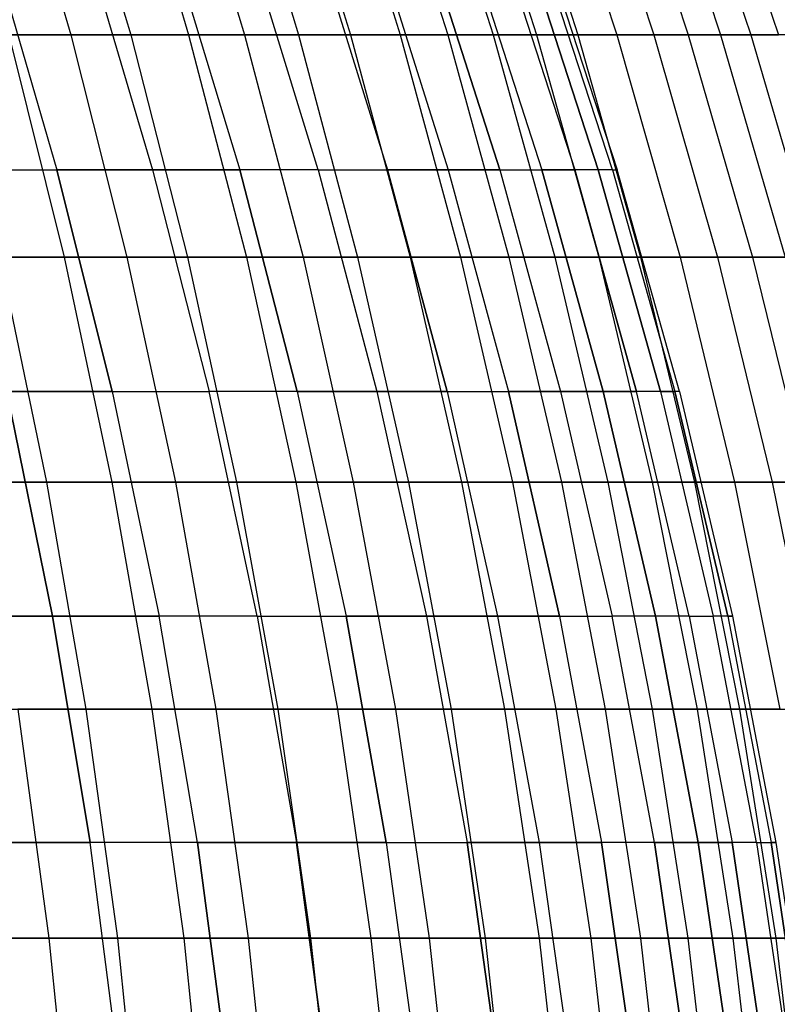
# Model space of a CAD drawing. Extents: x -125 to 125, y -143 to 0.
# Tile 217 of 241: x 47 to 55, y -75 to -64. Entities that reach past the tile are written whole.
import ezdxf

# ---------------------------------------------------------------- set-up
doc = ezdxf.new("R2010")
doc.units = 0
doc.header["$LTSCALE"] = 25.4
doc.layers.get('0').update_dxf_attribs({"linetype": 'CONTINUOUS'})

# ---------------------------------------------------------------- blocks, each defined once
blk = doc.blocks.new('NL2500026672_STL')
at = {"color": 0}
for p, q in [((47.043, -61.953, 30.809), (47.734, -64.327, 31.262)), ((47.043, -61.953, 30.809), (47.734, -64.327, 31.262)), ((47.682, -61.953, -29.81), (48.383, -64.327, -30.249)), ((47.682, -61.953, -29.81), (48.383, -64.327, -30.249)), ((48.3, -61.953, 28.798), (49.01, -64.327, 29.222)), ((48.3, -61.953, 28.798), (49.01, -64.327, 29.222)), ((48.896, -61.953, -27.774), (49.615, -64.327, -28.182)), ((48.896, -61.953, -27.774), (49.615, -64.327, -28.182)), ((49.471, -61.953, 26.737), (50.198, -64.327, 27.13)), ((49.471, -61.953, 26.737), (50.198, -64.327, 27.13)), ((50.023, -61.953, -25.688), (50.759, -64.327, -26.066)), ((50.023, -61.953, -25.688), (50.759, -64.327, -26.066)), ((50.554, -61.953, 24.627), (51.297, -64.327, 24.99)), ((50.554, -61.953, 24.627), (51.297, -64.327, 24.99)), ((51.062, -61.953, -23.556), (51.813, -64.327, -23.903)), ((51.062, -61.953, -23.556), (51.813, -64.327, -23.903)), ((51.547, -61.953, 22.474), (52.305, -64.327, 22.805)), ((51.547, -61.953, 22.474), (52.305, -64.327, 22.805)), ((52.01, -61.953, -21.383), (52.774, -64.327, -21.697)), ((52.01, -61.953, -21.383), (52.774, -64.327, -21.697)), ((52.449, -61.953, 20.281), (53.22, -64.327, 20.58)), ((52.449, -61.953, 20.281), (53.22, -64.327, 20.58)), ((52.865, -61.953, -19.171), (53.642, -64.327, -19.453)), ((52.865, -61.953, -19.171), (53.642, -64.327, -19.453)), ((53.257, -61.953, 18.052), (54.04, -64.327, 18.318)), ((53.257, -61.953, 18.052), (54.04, -64.327, 18.318)), ((53.626, -61.953, -16.925), (54.414, -64.327, -17.174)), ((53.626, -61.953, -16.925), (54.414, -64.327, -17.174)), ((53.971, -61.953, 15.791), (54.764, -64.327, 16.023)), ((53.971, -61.953, 15.791), (54.764, -64.327, 16.023)), ((54.292, -61.953, -14.65), (55.09, -64.327, -14.865)), ((54.292, -61.953, -14.65), (55.09, -64.327, -14.865)), ((54.589, -61.953, 13.502), (55.391, -64.327, 13.7)), ((54.589, -61.953, 13.502), (55.391, -64.327, 13.7)), ((46.896, -63.417, -24.412), (47.584, -65.788, -24.771)), ((46.896, -63.417, -24.412), (47.584, -65.788, -24.771)), ((46.896, -63.417, 24.412), (47.584, -65.788, 24.771)), ((46.896, -63.417, 24.412), (47.584, -65.788, 24.771)), ((47.916, -63.417, -22.344), (48.619, -65.788, -22.671)), ((47.916, -63.417, -22.344), (48.619, -65.788, -22.671)), ((47.916, -63.417, 22.344), (48.619, -65.788, 22.671)), ((47.916, -63.417, 22.344), (48.619, -65.788, 22.671)), ((48.845, -63.417, -20.232), (49.562, -65.788, -20.529)), ((48.845, -63.417, -20.232), (49.562, -65.788, -20.529)), ((48.845, -63.417, 20.232), (49.562, -65.788, 20.529)), ((48.845, -63.417, 20.232), (49.562, -65.788, 20.529)), ((50.41, -65.788, -18.348), (49.681, -63.417, -18.082)), ((50.41, -65.788, -18.348), (49.681, -63.417, -18.082)), ((50.41, -65.788, 18.348), (49.681, -63.417, 18.082)), ((50.41, -65.788, 18.348), (49.681, -63.417, 18.082)), ((50.423, -63.417, -15.898), (51.162, -65.788, -16.131)), ((50.423, -63.417, -15.898), (51.162, -65.788, -16.131)), ((50.423, -63.417, 15.898), (51.162, -65.788, 16.131)), ((50.423, -63.417, 15.898), (51.162, -65.788, 16.131)), ((51.068, -63.417, -13.684), (51.817, -65.788, -13.884)), ((51.068, -63.417, -13.684), (51.817, -65.788, -13.884)), ((51.068, -63.417, 13.684), (51.817, -65.788, 13.884)), ((51.068, -63.417, 13.684), (51.817, -65.788, 13.884)), ((51.616, -63.417, -11.443), (52.374, -65.788, -11.611)), ((51.616, -63.417, -11.443), (52.374, -65.788, -11.611)), ((52.374, -65.788, 11.611), (51.616, -63.417, 11.443)), ((52.374, -65.788, 11.611), (51.616, -63.417, 11.443)), ((52.066, -63.417, -9.181), (52.83, -65.788, -9.315)), ((52.066, -63.417, 9.181), (52.83, -65.788, 9.315)), ((52.066, -63.417, -9.181), (52.83, -65.788, -9.315)), ((52.066, -63.417, 9.181), (52.83, -65.788, 9.315)), ((52.417, -63.417, -6.901), (53.186, -65.788, -7.002)), ((52.417, -63.417, 6.901), (53.186, -65.788, 7.002)), ((52.417, -63.417, -6.901), (53.186, -65.788, -7.002)), ((52.417, -63.417, 6.901), (53.186, -65.788, 7.002)), ((53.441, -65.788, -4.675), (52.668, -63.417, -4.608)), ((53.441, -65.788, -4.675), (52.668, -63.417, -4.608)), ((52.668, -63.417, 4.608), (53.441, -65.788, 4.675)), ((52.668, -63.417, 4.608), (53.441, -65.788, 4.675)), ((53.594, -65.788, -2.34), (52.819, -63.417, -2.306)), ((53.594, -65.788, 2.34), (52.819, -63.417, 2.306)), ((53.594, -65.788, -2.34), (52.819, -63.417, -2.306)), ((53.594, -65.788, 2.34), (52.819, -63.417, 2.306)), ((52.87, -63.417), (53.645, -65.788)), ((52.87, -63.417), (53.645, -65.788)), ((46.374, -64.327, 33.247), (47.734, -64.327, 31.262)), ((46.374, -64.327, 33.247), (47.734, -64.327, 31.262)), ((48.383, -64.327, -30.249), (47.065, -64.327, -32.262)), ((47.065, -64.327, -32.262), (47.664, -66.732, -32.672)), ((48.383, -64.327, -30.249), (47.065, -64.327, -32.262)), ((47.065, -64.327, -32.262), (47.664, -66.732, -32.672)), ((47.734, -64.327, 31.262), (49.01, -64.327, 29.222)), ((47.734, -64.327, 31.262), (49.01, -64.327, 29.222)), ((47.734, -64.327, 31.262), (48.342, -66.732, 31.66)), ((47.734, -64.327, 31.262), (48.342, -66.732, 31.66)), ((49.615, -64.327, -28.182), (48.383, -64.327, -30.249)), ((48.383, -64.327, -30.249), (48.999, -66.732, -30.634)), ((49.615, -64.327, -28.182), (48.383, -64.327, -30.249)), ((48.383, -64.327, -30.249), (48.999, -66.732, -30.634)), ((49.01, -64.327, 29.222), (50.198, -64.327, 27.13)), ((49.01, -64.327, 29.222), (50.198, -64.327, 27.13)), ((49.01, -64.327, 29.222), (49.634, -66.732, 29.594)), ((49.01, -64.327, 29.222), (49.634, -66.732, 29.594)), ((50.759, -64.327, -26.066), (49.615, -64.327, -28.182)), ((49.615, -64.327, -28.182), (50.247, -66.732, -28.541)), ((50.759, -64.327, -26.066), (49.615, -64.327, -28.182)), ((49.615, -64.327, -28.182), (50.247, -66.732, -28.541)), ((50.198, -64.327, 27.13), (51.297, -64.327, 24.99)), ((50.198, -64.327, 27.13), (51.297, -64.327, 24.99)), ((50.198, -64.327, 27.13), (50.838, -66.732, 27.475)), ((50.198, -64.327, 27.13), (50.838, -66.732, 27.475)), ((51.813, -64.327, -23.903), (50.759, -64.327, -26.066)), ((50.759, -64.327, -26.066), (51.406, -66.732, -26.398)), ((51.813, -64.327, -23.903), (50.759, -64.327, -26.066)), ((50.759, -64.327, -26.066), (51.406, -66.732, -26.398)), ((51.297, -64.327, 24.99), (52.305, -64.327, 22.805)), ((51.297, -64.327, 24.99), (52.305, -64.327, 22.805)), ((51.297, -64.327, 24.99), (51.951, -66.732, 25.308)), ((51.297, -64.327, 24.99), (51.951, -66.732, 25.308)), ((52.774, -64.327, -21.697), (51.813, -64.327, -23.903)), ((51.813, -64.327, -23.903), (52.473, -66.732, -24.207)), ((52.774, -64.327, -21.697), (51.813, -64.327, -23.903)), ((51.813, -64.327, -23.903), (52.473, -66.732, -24.207)), ((52.305, -64.327, 22.805), (53.22, -64.327, 20.58)), ((52.305, -64.327, 22.805), (53.22, -64.327, 20.58)), ((52.305, -64.327, 22.805), (52.971, -66.732, 23.095)), ((52.305, -64.327, 22.805), (52.971, -66.732, 23.095)), ((53.642, -64.327, -19.453), (52.774, -64.327, -21.697)), ((52.774, -64.327, -21.697), (53.447, -66.732, -21.973)), ((53.642, -64.327, -19.453), (52.774, -64.327, -21.697)), ((52.774, -64.327, -21.697), (53.447, -66.732, -21.973)), ((53.22, -64.327, 20.58), (54.04, -64.327, 18.318)), ((53.22, -64.327, 20.58), (54.04, -64.327, 18.318)), ((53.22, -64.327, 20.58), (53.898, -66.732, 20.842)), ((53.22, -64.327, 20.58), (53.898, -66.732, 20.842)), ((54.414, -64.327, -17.174), (53.642, -64.327, -19.453)), ((53.642, -64.327, -19.453), (54.325, -66.732, -19.701)), ((54.414, -64.327, -17.174), (53.642, -64.327, -19.453)), ((53.642, -64.327, -19.453), (54.325, -66.732, -19.701)), ((54.04, -64.327, 18.318), (54.764, -64.327, 16.023)), ((54.04, -64.327, 18.318), (54.764, -64.327, 16.023)), ((54.04, -64.327, 18.318), (54.729, -66.732, 18.551)), ((54.04, -64.327, 18.318), (54.729, -66.732, 18.551)), ((55.09, -64.327, -14.865), (54.414, -64.327, -17.174)), ((54.414, -64.327, -17.174), (55.108, -66.732, -17.393)), ((55.09, -64.327, -14.865), (54.414, -64.327, -17.174)), ((54.414, -64.327, -17.174), (55.108, -66.732, -17.393)), ((54.764, -64.327, 16.023), (55.391, -64.327, 13.7)), ((54.764, -64.327, 16.023), (55.391, -64.327, 13.7)), ((54.764, -64.327, 16.023), (55.462, -66.732, 16.227)), ((54.764, -64.327, 16.023), (55.462, -66.732, 16.227)), ((55.668, -64.327, -12.53), (55.09, -64.327, -14.865)), ((55.09, -64.327, -14.865), (55.792, -66.732, -15.054)), ((55.668, -64.327, -12.53), (55.09, -64.327, -14.865)), ((55.09, -64.327, -14.865), (55.792, -66.732, -15.054)), ((46.458, -65.788, -26.823), (47.584, -65.788, -24.771)), ((46.458, -65.788, -26.823), (47.584, -65.788, -24.771)), ((46.458, -65.788, 26.823), (47.584, -65.788, 24.771)), ((46.458, -65.788, 26.823), (47.584, -65.788, 24.771)), ((47.584, -65.788, -24.771), (48.619, -65.788, -22.671)), ((47.584, -65.788, -24.771), (48.182, -68.189, -25.082)), ((47.584, -65.788, -24.771), (48.619, -65.788, -22.671)), ((47.584, -65.788, -24.771), (48.182, -68.189, -25.082)), ((48.182, -68.189, 25.082), (47.584, -65.788, 24.771)), ((48.619, -65.788, 22.671), (47.584, -65.788, 24.771)), ((48.182, -68.189, 25.082), (47.584, -65.788, 24.771)), ((48.619, -65.788, 22.671), (47.584, -65.788, 24.771)), ((48.619, -65.788, -22.671), (49.562, -65.788, -20.529)), ((48.619, -65.788, -22.671), (49.231, -68.189, -22.957)), ((48.619, -65.788, -22.671), (49.562, -65.788, -20.529)), ((48.619, -65.788, -22.671), (49.231, -68.189, -22.957)), ((49.562, -65.788, 20.529), (48.619, -65.788, 22.671)), ((48.619, -65.788, 22.671), (49.231, -68.189, 22.957)), ((48.619, -65.788, 22.671), (49.231, -68.189, 22.957)), ((49.562, -65.788, 20.529), (48.619, -65.788, 22.671)), ((50.41, -65.788, -18.348), (49.562, -65.788, -20.529)), ((50.185, -68.189, -20.787), (49.562, -65.788, -20.529)), ((50.41, -65.788, -18.348), (49.562, -65.788, -20.529)), ((50.185, -68.189, -20.787), (49.562, -65.788, -20.529)), ((50.41, -65.788, 18.348), (49.562, -65.788, 20.529)), ((49.562, -65.788, 20.529), (50.185, -68.189, 20.787)), ((50.41, -65.788, 18.348), (49.562, -65.788, 20.529)), ((49.562, -65.788, 20.529), (50.185, -68.189, 20.787)), ((50.41, -65.788, -18.348), (51.162, -65.788, -16.131)), ((50.41, -65.788, -18.348), (51.044, -68.189, -18.579)), ((50.41, -65.788, -18.348), (51.162, -65.788, -16.131)), ((50.41, -65.788, -18.348), (51.044, -68.189, -18.579)), ((50.41, -65.788, 18.348), (51.162, -65.788, 16.131)), ((50.41, -65.788, 18.348), (51.044, -68.189, 18.579)), ((50.41, -65.788, 18.348), (51.162, -65.788, 16.131)), ((50.41, -65.788, 18.348), (51.044, -68.189, 18.579)), ((51.162, -65.788, -16.131), (51.817, -65.788, -13.884)), ((51.162, -65.788, -16.131), (51.806, -68.189, -16.334)), ((51.162, -65.788, -16.131), (51.806, -68.189, -16.334)), ((51.162, -65.788, -16.131), (51.817, -65.788, -13.884)), ((51.817, -65.788, 13.884), (51.162, -65.788, 16.131)), ((51.806, -68.189, 16.334), (51.162, -65.788, 16.131)), ((51.817, -65.788, 13.884), (51.162, -65.788, 16.131)), ((51.806, -68.189, 16.334), (51.162, -65.788, 16.131)), ((51.817, -65.788, -13.884), (52.374, -65.788, -11.611)), ((51.817, -65.788, -13.884), (52.469, -68.189, -14.059)), ((51.817, -65.788, -13.884), (52.469, -68.189, -14.059)), ((51.817, -65.788, -13.884), (52.374, -65.788, -11.611)), ((52.374, -65.788, 11.611), (51.817, -65.788, 13.884)), ((51.817, -65.788, 13.884), (52.469, -68.189, 14.059)), ((52.374, -65.788, 11.611), (51.817, -65.788, 13.884)), ((51.817, -65.788, 13.884), (52.469, -68.189, 14.059)), ((52.374, -65.788, -11.611), (52.83, -65.788, -9.315)), ((52.374, -65.788, -11.611), (53.032, -68.189, -11.757)), ((52.374, -65.788, 11.611), (53.032, -68.189, 11.757)), ((52.374, -65.788, 11.611), (52.83, -65.788, 9.315)), ((52.374, -65.788, 11.611), (52.83, -65.788, 9.315)), ((52.374, -65.788, 11.611), (53.032, -68.189, 11.757)), ((52.374, -65.788, -11.611), (53.032, -68.189, -11.757)), ((52.374, -65.788, -11.611), (52.83, -65.788, -9.315)), ((52.83, -65.788, -9.315), (53.186, -65.788, -7.002)), ((52.83, -65.788, -9.315), (53.495, -68.189, -9.433)), ((53.495, -68.189, 9.433), (52.83, -65.788, 9.315)), ((53.186, -65.788, 7.002), (52.83, -65.788, 9.315)), ((53.495, -68.189, 9.433), (52.83, -65.788, 9.315)), ((52.83, -65.788, -9.315), (53.186, -65.788, -7.002)), ((52.83, -65.788, -9.315), (53.495, -68.189, -9.433)), ((53.186, -65.788, 7.002), (52.83, -65.788, 9.315)), ((53.855, -68.189, -7.09), (53.186, -65.788, -7.002)), ((53.855, -68.189, -7.09), (53.186, -65.788, -7.002)), ((53.441, -65.788, -4.675), (53.186, -65.788, -7.002)), ((53.441, -65.788, -4.675), (53.186, -65.788, -7.002)), ((53.441, -65.788, 4.675), (53.186, -65.788, 7.002)), ((53.186, -65.788, 7.002), (53.855, -68.189, 7.09)), ((53.186, -65.788, 7.002), (53.855, -68.189, 7.09)), ((53.441, -65.788, 4.675), (53.186, -65.788, 7.002)), ((54.113, -68.189, -4.734), (53.441, -65.788, -4.675)), ((53.594, -65.788, -2.34), (53.441, -65.788, -4.675)), ((53.594, -65.788, -2.34), (53.441, -65.788, -4.675)), ((54.113, -68.189, -4.734), (53.441, -65.788, -4.675)), ((53.594, -65.788, 2.34), (53.441, -65.788, 4.675)), ((53.441, -65.788, 4.675), (54.113, -68.189, 4.734)), ((53.594, -65.788, 2.34), (53.441, -65.788, 4.675)), ((53.441, -65.788, 4.675), (54.113, -68.189, 4.734)), ((53.594, -65.788, 2.34), (53.645, -65.788)), ((53.594, -65.788, -2.34), (53.645, -65.788)), ((53.594, -65.788, -2.34), (54.268, -68.189, -2.369)), ((53.594, -65.788, -2.34), (53.645, -65.788)), ((53.594, -65.788, -2.34), (54.268, -68.189, -2.369)), ((53.594, -65.788, 2.34), (54.268, -68.189, 2.369)), ((53.594, -65.788, 2.34), (53.645, -65.788)), ((53.594, -65.788, 2.34), (54.268, -68.189, 2.369)), ((54.32, -68.189), (53.645, -65.788)), ((54.32, -68.189), (53.645, -65.788)), ((47.664, -66.732, -32.672), (46.244, -66.732, -34.653)), ((47.664, -66.732, -32.672), (46.244, -66.732, -34.653)), ((46.965, -66.732, 33.67), (48.342, -66.732, 31.66)), ((46.965, -66.732, 33.67), (48.342, -66.732, 31.66)), ((46.965, -66.732, 33.67), (47.473, -69.167, 34.034)), ((46.965, -66.732, 33.67), (47.473, -69.167, 34.034)), ((48.999, -66.732, -30.634), (47.664, -66.732, -32.672)), ((47.664, -66.732, -32.672), (48.18, -69.167, -33.026)), ((48.999, -66.732, -30.634), (47.664, -66.732, -32.672)), ((47.664, -66.732, -32.672), (48.18, -69.167, -33.026)), ((48.342, -66.732, 31.66), (49.634, -66.732, 29.594)), ((48.342, -66.732, 31.66), (49.634, -66.732, 29.594)), ((48.342, -66.732, 31.66), (48.866, -69.167, 32.003)), ((48.342, -66.732, 31.66), (48.866, -69.167, 32.003)), ((50.247, -66.732, -28.541), (48.999, -66.732, -30.634)), ((48.999, -66.732, -30.634), (49.529, -69.167, -30.966)), ((50.247, -66.732, -28.541), (48.999, -66.732, -30.634)), ((48.999, -66.732, -30.634), (49.529, -69.167, -30.966)), ((49.634, -66.732, 29.594), (50.838, -66.732, 27.475)), ((49.634, -66.732, 29.594), (50.838, -66.732, 27.475)), ((49.634, -66.732, 29.594), (50.171, -69.167, 29.914)), ((49.634, -66.732, 29.594), (50.171, -69.167, 29.914)), ((51.406, -66.732, -26.398), (50.247, -66.732, -28.541)), ((50.247, -66.732, -28.541), (50.791, -69.167, -28.85)), ((51.406, -66.732, -26.398), (50.247, -66.732, -28.541)), ((50.247, -66.732, -28.541), (50.791, -69.167, -28.85)), ((50.838, -66.732, 27.475), (51.951, -66.732, 25.308)), ((50.838, -66.732, 27.475), (51.951, -66.732, 25.308)), ((50.838, -66.732, 27.475), (51.388, -69.167, 27.773)), ((50.838, -66.732, 27.475), (51.388, -69.167, 27.773)), ((52.473, -66.732, -24.207), (51.406, -66.732, -26.398)), ((51.406, -66.732, -26.398), (51.962, -69.167, -26.683)), ((52.473, -66.732, -24.207), (51.406, -66.732, -26.398)), ((51.406, -66.732, -26.398), (51.962, -69.167, -26.683)), ((51.951, -66.732, 25.308), (52.971, -66.732, 23.095)), ((51.951, -66.732, 25.308), (52.971, -66.732, 23.095)), ((51.951, -66.732, 25.308), (52.513, -69.167, 25.582)), ((51.951, -66.732, 25.308), (52.513, -69.167, 25.582)), ((53.447, -66.732, -21.973), (52.473, -66.732, -24.207)), ((52.473, -66.732, -24.207), (53.041, -69.167, -24.469)), ((53.447, -66.732, -21.973), (52.473, -66.732, -24.207)), ((52.473, -66.732, -24.207), (53.041, -69.167, -24.469)), ((52.971, -66.732, 23.095), (53.898, -66.732, 20.842)), ((52.971, -66.732, 23.095), (53.898, -66.732, 20.842)), ((52.971, -66.732, 23.095), (53.545, -69.167, 23.345)), ((52.971, -66.732, 23.095), (53.545, -69.167, 23.345)), ((54.325, -66.732, -19.701), (53.447, -66.732, -21.973)), ((53.447, -66.732, -21.973), (54.025, -69.167, -22.211)), ((54.325, -66.732, -19.701), (53.447, -66.732, -21.973)), ((53.447, -66.732, -21.973), (54.025, -69.167, -22.211)), ((53.898, -66.732, 20.842), (54.729, -66.732, 18.551)), ((53.898, -66.732, 20.842), (54.729, -66.732, 18.551)), ((53.898, -66.732, 20.842), (54.481, -69.167, 21.067)), ((53.898, -66.732, 20.842), (54.481, -69.167, 21.067)), ((55.108, -66.732, -17.393), (54.325, -66.732, -19.701)), ((54.325, -66.732, -19.701), (54.913, -69.167, -19.914)), ((55.108, -66.732, -17.393), (54.325, -66.732, -19.701)), ((54.325, -66.732, -19.701), (54.913, -69.167, -19.914)), ((54.729, -66.732, 18.551), (55.462, -66.732, 16.227)), ((54.729, -66.732, 18.551), (55.462, -66.732, 16.227)), ((54.729, -66.732, 18.551), (55.321, -69.167, 18.752)), ((54.729, -66.732, 18.551), (55.321, -69.167, 18.752)), ((55.792, -66.732, -15.054), (55.108, -66.732, -17.393)), ((55.108, -66.732, -17.393), (55.704, -69.167, -17.581)), ((55.792, -66.732, -15.054), (55.108, -66.732, -17.393)), ((55.108, -66.732, -17.393), (55.704, -69.167, -17.581)), ((47.538, -70.617, 27.446), (47.043, -68.189, 27.16)), ((48.182, -68.189, 25.082), (47.043, -68.189, 27.16)), ((47.538, -70.617, 27.446), (47.043, -68.189, 27.16)), ((47.043, -68.189, -27.16), (48.182, -68.189, -25.082)), ((47.043, -68.189, -27.16), (47.538, -70.617, -27.446)), ((47.043, -68.189, -27.16), (48.182, -68.189, -25.082)), ((47.043, -68.189, -27.16), (47.538, -70.617, -27.446)), ((48.182, -68.189, 25.082), (47.043, -68.189, 27.16)), ((48.182, -68.189, 25.082), (48.69, -70.617, 25.347)), ((48.182, -68.189, -25.082), (49.231, -68.189, -22.957)), ((48.182, -68.189, -25.082), (48.69, -70.617, -25.347)), ((48.182, -68.189, -25.082), (49.231, -68.189, -22.957)), ((48.182, -68.189, -25.082), (48.69, -70.617, -25.347)), ((48.182, -68.189, 25.082), (48.69, -70.617, 25.347)), ((48.182, -68.189, 25.082), (49.231, -68.189, 22.957)), ((48.182, -68.189, 25.082), (49.231, -68.189, 22.957)), ((50.185, -68.189, -20.787), (49.231, -68.189, -22.957)), ((49.75, -70.617, -23.199), (49.231, -68.189, -22.957)), ((50.185, -68.189, -20.787), (49.231, -68.189, -22.957)), ((49.75, -70.617, -23.199), (49.231, -68.189, -22.957)), ((49.75, -70.617, 23.199), (49.231, -68.189, 22.957)), ((50.185, -68.189, 20.787), (49.231, -68.189, 22.957)), ((49.75, -70.617, 23.199), (49.231, -68.189, 22.957)), ((50.185, -68.189, 20.787), (49.231, -68.189, 22.957)), ((50.185, -68.189, -20.787), (51.044, -68.189, -18.579)), ((50.185, -68.189, -20.787), (50.714, -70.617, -21.007)), ((50.185, -68.189, -20.787), (51.044, -68.189, -18.579)), ((50.185, -68.189, -20.787), (50.714, -70.617, -21.007)), ((51.044, -68.189, 18.579), (50.185, -68.189, 20.787)), ((50.185, -68.189, 20.787), (50.714, -70.617, 21.007)), ((50.185, -68.189, 20.787), (50.714, -70.617, 21.007)), ((51.044, -68.189, 18.579), (50.185, -68.189, 20.787)), ((51.044, -68.189, -18.579), (51.806, -68.189, -16.334)), ((51.044, -68.189, -18.579), (51.582, -70.617, -18.774)), ((51.044, -68.189, -18.579), (51.582, -70.617, -18.774)), ((51.044, -68.189, -18.579), (51.806, -68.189, -16.334)), ((51.806, -68.189, 16.334), (51.044, -68.189, 18.579)), ((51.044, -68.189, 18.579), (51.582, -70.617, 18.774)), ((51.806, -68.189, 16.334), (51.044, -68.189, 18.579)), ((51.044, -68.189, 18.579), (51.582, -70.617, 18.774)), ((51.806, -68.189, -16.334), (52.469, -68.189, -14.059)), ((51.806, -68.189, -16.334), (52.352, -70.617, -16.507)), ((51.806, -68.189, -16.334), (52.352, -70.617, -16.507)), ((51.806, -68.189, -16.334), (52.469, -68.189, -14.059)), ((51.806, -68.189, 16.334), (52.469, -68.189, 14.059)), ((51.806, -68.189, 16.334), (52.352, -70.617, 16.507)), ((51.806, -68.189, 16.334), (52.469, -68.189, 14.059)), ((51.806, -68.189, 16.334), (52.352, -70.617, 16.507)), ((52.469, -68.189, -14.059), (53.032, -68.189, -11.757)), ((52.469, -68.189, -14.059), (53.022, -70.617, -14.207)), ((53.032, -68.189, 11.757), (52.469, -68.189, 14.059)), ((53.022, -70.617, 14.207), (52.469, -68.189, 14.059)), ((53.032, -68.189, 11.757), (52.469, -68.189, 14.059)), ((53.022, -70.617, 14.207), (52.469, -68.189, 14.059)), ((52.469, -68.189, -14.059), (53.022, -70.617, -14.207)), ((52.469, -68.189, -14.059), (53.032, -68.189, -11.757)), ((53.032, -68.189, -11.757), (53.495, -68.189, -9.433)), ((53.032, -68.189, -11.757), (53.592, -70.617, -11.881)), ((53.495, -68.189, 9.433), (53.032, -68.189, 11.757)), ((53.032, -68.189, 11.757), (53.592, -70.617, 11.881)), ((53.495, -68.189, 9.433), (53.032, -68.189, 11.757)), ((53.032, -68.189, 11.757), (53.592, -70.617, 11.881)), ((53.032, -68.189, -11.757), (53.495, -68.189, -9.433)), ((53.032, -68.189, -11.757), (53.592, -70.617, -11.881)), ((54.059, -70.617, -9.532), (53.495, -68.189, -9.433)), ((54.059, -70.617, -9.532), (53.495, -68.189, -9.433)), ((53.855, -68.189, -7.09), (53.495, -68.189, -9.433)), ((53.855, -68.189, -7.09), (53.495, -68.189, -9.433)), ((53.495, -68.189, 9.433), (54.059, -70.617, 9.532)), ((53.495, -68.189, 9.433), (53.855, -68.189, 7.09)), ((53.495, -68.189, 9.433), (53.855, -68.189, 7.09)), ((53.495, -68.189, 9.433), (54.059, -70.617, 9.532)), ((54.423, -70.617, -7.165), (53.855, -68.189, -7.09)), ((54.113, -68.189, -4.734), (53.855, -68.189, -7.09)), ((54.113, -68.189, -4.734), (53.855, -68.189, -7.09)), ((54.423, -70.617, -7.165), (53.855, -68.189, -7.09)), ((54.423, -70.617, 7.165), (53.855, -68.189, 7.09)), ((54.113, -68.189, 4.734), (53.855, -68.189, 7.09)), ((54.423, -70.617, 7.165), (53.855, -68.189, 7.09)), ((54.113, -68.189, 4.734), (53.855, -68.189, 7.09)), ((54.113, -68.189, -4.734), (54.268, -68.189, -2.369)), ((54.113, -68.189, -4.734), (54.684, -70.617, -4.784)), ((54.113, -68.189, -4.734), (54.268, -68.189, -2.369)), ((54.113, -68.189, -4.734), (54.684, -70.617, -4.784)), ((54.268, -68.189, 2.369), (54.113, -68.189, 4.734)), ((54.113, -68.189, 4.734), (54.684, -70.617, 4.784)), ((54.113, -68.189, 4.734), (54.684, -70.617, 4.784)), ((54.268, -68.189, 2.369), (54.113, -68.189, 4.734)), ((54.32, -68.189), (54.268, -68.189, -2.369)), ((54.84, -70.617, -2.394), (54.268, -68.189, -2.369)), ((54.84, -70.617, -2.394), (54.268, -68.189, -2.369)), ((54.32, -68.189), (54.268, -68.189, -2.369)), ((54.32, -68.189), (54.268, -68.189, 2.369)), ((54.268, -68.189, 2.369), (54.84, -70.617, 2.394)), ((54.32, -68.189), (54.268, -68.189, 2.369)), ((54.268, -68.189, 2.369), (54.84, -70.617, 2.394)), ((54.32, -68.189), (54.893, -70.617)), ((54.32, -68.189), (54.893, -70.617)), ((45.996, -69.167, 36.006), (47.473, -69.167, 34.034)), ((45.996, -69.167, 36.006), (47.473, -69.167, 34.034)), ((48.18, -69.167, -33.026), (46.745, -69.167, -35.028)), ((48.18, -69.167, -33.026), (46.745, -69.167, -35.028)), ((47.473, -69.167, 34.034), (48.866, -69.167, 32.003)), ((47.473, -69.167, 34.034), (48.866, -69.167, 32.003)), ((47.473, -69.167, 34.034), (47.898, -71.625, 34.339)), ((47.473, -69.167, 34.034), (47.898, -71.625, 34.339)), ((49.529, -69.167, -30.966), (48.18, -69.167, -33.026)), ((48.18, -69.167, -33.026), (48.611, -71.625, -33.322)), ((49.529, -69.167, -30.966), (48.18, -69.167, -33.026)), ((48.18, -69.167, -33.026), (48.611, -71.625, -33.322)), ((48.866, -69.167, 32.003), (50.171, -69.167, 29.914)), ((48.866, -69.167, 32.003), (50.171, -69.167, 29.914)), ((48.866, -69.167, 32.003), (49.303, -71.625, 32.289)), ((48.866, -69.167, 32.003), (49.303, -71.625, 32.289)), ((50.791, -69.167, -28.85), (49.529, -69.167, -30.966)), ((49.529, -69.167, -30.966), (49.973, -71.625, -31.243)), ((50.791, -69.167, -28.85), (49.529, -69.167, -30.966)), ((49.529, -69.167, -30.966), (49.973, -71.625, -31.243)), ((50.171, -69.167, 29.914), (51.388, -69.167, 27.773)), ((50.171, -69.167, 29.914), (51.388, -69.167, 27.773)), ((50.171, -69.167, 29.914), (50.62, -71.625, 30.182)), ((50.171, -69.167, 29.914), (50.62, -71.625, 30.182)), ((51.962, -69.167, -26.683), (50.791, -69.167, -28.85)), ((50.791, -69.167, -28.85), (51.246, -71.625, -29.108)), ((51.962, -69.167, -26.683), (50.791, -69.167, -28.85)), ((50.791, -69.167, -28.85), (51.246, -71.625, -29.108)), ((51.388, -69.167, 27.773), (52.513, -69.167, 25.582)), ((51.388, -69.167, 27.773), (52.513, -69.167, 25.582)), ((51.388, -69.167, 27.773), (51.848, -71.625, 28.021)), ((51.388, -69.167, 27.773), (51.848, -71.625, 28.021)), ((53.041, -69.167, -24.469), (51.962, -69.167, -26.683)), ((51.962, -69.167, -26.683), (52.427, -71.625, -26.922)), ((53.041, -69.167, -24.469), (51.962, -69.167, -26.683)), ((51.962, -69.167, -26.683), (52.427, -71.625, -26.922)), ((52.513, -69.167, 25.582), (53.545, -69.167, 23.345)), ((52.513, -69.167, 25.582), (53.545, -69.167, 23.345)), ((52.513, -69.167, 25.582), (52.983, -71.625, 25.811)), ((52.513, -69.167, 25.582), (52.983, -71.625, 25.811)), ((54.025, -69.167, -22.211), (53.041, -69.167, -24.469)), ((53.041, -69.167, -24.469), (53.515, -71.625, -24.688)), ((54.025, -69.167, -22.211), (53.041, -69.167, -24.469)), ((53.041, -69.167, -24.469), (53.515, -71.625, -24.688)), ((53.545, -69.167, 23.345), (54.481, -69.167, 21.067)), ((53.545, -69.167, 23.345), (54.481, -69.167, 21.067)), ((53.545, -69.167, 23.345), (54.024, -71.625, 23.554)), ((53.545, -69.167, 23.345), (54.024, -71.625, 23.554)), ((54.913, -69.167, -19.914), (54.025, -69.167, -22.211)), ((54.025, -69.167, -22.211), (54.509, -71.625, -22.41)), ((54.913, -69.167, -19.914), (54.025, -69.167, -22.211)), ((54.025, -69.167, -22.211), (54.509, -71.625, -22.41)), ((54.481, -69.167, 21.067), (55.321, -69.167, 18.752)), ((54.481, -69.167, 21.067), (55.321, -69.167, 18.752)), ((54.481, -69.167, 21.067), (54.969, -71.625, 21.256)), ((54.481, -69.167, 21.067), (54.969, -71.625, 21.256)), ((55.704, -69.167, -17.581), (54.913, -69.167, -19.914)), ((54.913, -69.167, -19.914), (55.405, -71.625, -20.092)), ((55.704, -69.167, -17.581), (54.913, -69.167, -19.914)), ((54.913, -69.167, -19.914), (55.405, -71.625, -20.092)), ((55.321, -69.167, 18.752), (56.062, -69.167, 16.403)), ((55.321, -69.167, 18.752), (56.062, -69.167, 16.403)), ((55.321, -69.167, 18.752), (55.816, -71.625, 18.92)), ((55.321, -69.167, 18.752), (55.816, -71.625, 18.92)), ((47.538, -70.617, 27.446), (46.296, -70.617, 29.494)), ((47.538, -70.617, 27.446), (46.296, -70.617, 29.494)), ((46.296, -70.617, -29.494), (47.538, -70.617, -27.446)), ((46.296, -70.617, -29.494), (47.538, -70.617, -27.446)), ((48.69, -70.617, 25.347), (47.538, -70.617, 27.446)), ((47.945, -73.067, 27.681), (47.538, -70.617, 27.446)), ((48.69, -70.617, 25.347), (47.538, -70.617, 27.446)), ((47.945, -73.067, 27.681), (47.538, -70.617, 27.446)), ((47.538, -70.617, -27.446), (48.69, -70.617, -25.347)), ((47.538, -70.617, -27.446), (47.945, -73.067, -27.681)), ((47.538, -70.617, -27.446), (48.69, -70.617, -25.347)), ((47.538, -70.617, -27.446), (47.945, -73.067, -27.681)), ((49.107, -73.067, 25.563), (48.69, -70.617, 25.347)), ((49.75, -70.617, 23.199), (48.69, -70.617, 25.347)), ((49.107, -73.067, 25.563), (48.69, -70.617, 25.347)), ((49.75, -70.617, -23.199), (48.69, -70.617, -25.347)), ((49.107, -73.067, -25.563), (48.69, -70.617, -25.347)), ((49.75, -70.617, -23.199), (48.69, -70.617, -25.347)), ((49.107, -73.067, -25.563), (48.69, -70.617, -25.347)), ((49.75, -70.617, 23.199), (48.69, -70.617, 25.347)), ((49.75, -70.617, 23.199), (50.175, -73.067, 23.397)), ((49.75, -70.617, -23.199), (50.714, -70.617, -21.007)), ((49.75, -70.617, -23.199), (50.175, -73.067, -23.397)), ((49.75, -70.617, -23.199), (50.714, -70.617, -21.007)), ((49.75, -70.617, -23.199), (50.175, -73.067, -23.397)), ((49.75, -70.617, 23.199), (50.175, -73.067, 23.397)), ((49.75, -70.617, 23.199), (50.714, -70.617, 21.007)), ((49.75, -70.617, 23.199), (50.714, -70.617, 21.007)), ((50.714, -70.617, -21.007), (51.582, -70.617, -18.774)), ((50.714, -70.617, -21.007), (51.148, -73.067, -21.186)), ((50.714, -70.617, -21.007), (51.148, -73.067, -21.186)), ((50.714, -70.617, -21.007), (51.582, -70.617, -18.774)), ((51.148, -73.067, 21.186), (50.714, -70.617, 21.007)), ((51.582, -70.617, 18.774), (50.714, -70.617, 21.007)), ((51.148, -73.067, 21.186), (50.714, -70.617, 21.007)), ((51.582, -70.617, 18.774), (50.714, -70.617, 21.007)), ((51.582, -70.617, -18.774), (52.352, -70.617, -16.507)), ((51.582, -70.617, -18.774), (52.023, -73.067, -18.935)), ((51.582, -70.617, -18.774), (52.023, -73.067, -18.935)), ((51.582, -70.617, -18.774), (52.352, -70.617, -16.507)), ((52.352, -70.617, 16.507), (51.582, -70.617, 18.774)), ((51.582, -70.617, 18.774), (52.023, -73.067, 18.935)), ((51.582, -70.617, 18.774), (52.023, -73.067, 18.935)), ((52.352, -70.617, 16.507), (51.582, -70.617, 18.774)), ((52.352, -70.617, -16.507), (53.022, -70.617, -14.207)), ((52.352, -70.617, -16.507), (52.8, -73.067, -16.648)), ((53.022, -70.617, 14.207), (52.352, -70.617, 16.507)), ((52.352, -70.617, 16.507), (52.8, -73.067, 16.648)), ((53.022, -70.617, 14.207), (52.352, -70.617, 16.507)), ((52.352, -70.617, -16.507), (52.8, -73.067, -16.648)), ((52.352, -70.617, -16.507), (53.022, -70.617, -14.207)), ((52.352, -70.617, 16.507), (52.8, -73.067, 16.648)), ((53.022, -70.617, -14.207), (53.592, -70.617, -11.881)), ((53.022, -70.617, -14.207), (53.476, -73.067, -14.329)), ((53.022, -70.617, 14.207), (53.592, -70.617, 11.881)), ((53.022, -70.617, 14.207), (53.476, -73.067, 14.329)), ((53.022, -70.617, 14.207), (53.592, -70.617, 11.881)), ((53.022, -70.617, 14.207), (53.476, -73.067, 14.329)), ((53.022, -70.617, -14.207), (53.592, -70.617, -11.881)), ((53.022, -70.617, -14.207), (53.476, -73.067, -14.329)), ((54.05, -73.067, -11.983), (53.592, -70.617, -11.881)), ((54.05, -73.067, -11.983), (53.592, -70.617, -11.881)), ((54.059, -70.617, -9.532), (53.592, -70.617, -11.881)), ((54.059, -70.617, -9.532), (53.592, -70.617, -11.881)), ((54.059, -70.617, 9.532), (53.592, -70.617, 11.881)), ((54.05, -73.067, 11.983), (53.592, -70.617, 11.881)), ((54.059, -70.617, 9.532), (53.592, -70.617, 11.881)), ((54.05, -73.067, 11.983), (53.592, -70.617, 11.881)), ((54.521, -73.067, -9.614), (54.059, -70.617, -9.532)), ((54.423, -70.617, -7.165), (54.059, -70.617, -9.532)), ((54.423, -70.617, -7.165), (54.059, -70.617, -9.532)), ((54.521, -73.067, -9.614), (54.059, -70.617, -9.532)), ((54.423, -70.617, 7.165), (54.059, -70.617, 9.532)), ((54.059, -70.617, 9.532), (54.521, -73.067, 9.614)), ((54.423, -70.617, 7.165), (54.059, -70.617, 9.532)), ((54.059, -70.617, 9.532), (54.521, -73.067, 9.614)), ((54.423, -70.617, -7.165), (54.684, -70.617, -4.784)), ((54.423, -70.617, -7.165), (54.889, -73.067, -7.226)), ((54.423, -70.617, -7.165), (54.684, -70.617, -4.784)), ((54.423, -70.617, -7.165), (54.889, -73.067, -7.226)), ((54.423, -70.617, 7.165), (54.889, -73.067, 7.226)), ((54.423, -70.617, 7.165), (54.684, -70.617, 4.784)), ((54.423, -70.617, 7.165), (54.684, -70.617, 4.784)), ((54.423, -70.617, 7.165), (54.889, -73.067, 7.226)), ((54.84, -70.617, -2.394), (54.684, -70.617, -4.784)), ((55.151, -73.067, -4.825), (54.684, -70.617, -4.784)), ((55.151, -73.067, -4.825), (54.684, -70.617, -4.784)), ((54.84, -70.617, -2.394), (54.684, -70.617, -4.784)), ((55.151, -73.067, 4.825), (54.684, -70.617, 4.784)), ((54.84, -70.617, 2.394), (54.684, -70.617, 4.784)), ((55.151, -73.067, 4.825), (54.684, -70.617, 4.784)), ((54.84, -70.617, 2.394), (54.684, -70.617, 4.784)), ((54.84, -70.617, -2.394), (55.309, -73.067, -2.415)), ((54.84, -70.617, -2.394), (54.893, -70.617)), ((54.893, -70.617), (54.84, -70.617, 2.394)), ((54.84, -70.617, -2.394), (55.309, -73.067, -2.415)), ((54.84, -70.617, -2.394), (54.893, -70.617)), ((54.84, -70.617, 2.394), (55.309, -73.067, 2.415)), ((54.84, -70.617, 2.394), (55.309, -73.067, 2.415)), ((54.893, -70.617), (54.84, -70.617, 2.394)), ((54.893, -70.617), (55.362, -73.067)), ((54.893, -70.617), (55.362, -73.067)), ((46.408, -71.625, 36.328), (47.898, -71.625, 34.339)), ((46.408, -71.625, 36.328), (47.898, -71.625, 34.339)), ((48.611, -71.625, -33.322), (47.163, -71.625, -35.341)), ((47.163, -71.625, -35.341), (47.499, -74.103, -35.593)), ((48.611, -71.625, -33.322), (47.163, -71.625, -35.341)), ((47.163, -71.625, -35.341), (47.499, -74.103, -35.593)), ((47.898, -71.625, 34.339), (49.303, -71.625, 32.289)), ((47.898, -71.625, 34.339), (49.303, -71.625, 32.289)), ((47.898, -71.625, 34.339), (48.239, -74.103, 34.584)), ((47.898, -71.625, 34.339), (48.239, -74.103, 34.584)), ((49.973, -71.625, -31.243), (48.611, -71.625, -33.322)), ((48.611, -71.625, -33.322), (48.957, -74.103, -33.559)), ((49.973, -71.625, -31.243), (48.611, -71.625, -33.322)), ((48.611, -71.625, -33.322), (48.957, -74.103, -33.559)), ((49.303, -71.625, 32.289), (50.62, -71.625, 30.182)), ((49.303, -71.625, 32.289), (50.62, -71.625, 30.182)), ((49.303, -71.625, 32.289), (49.654, -74.103, 32.519)), ((49.303, -71.625, 32.289), (49.654, -74.103, 32.519)), ((51.246, -71.625, -29.108), (49.973, -71.625, -31.243)), ((49.973, -71.625, -31.243), (50.329, -74.103, -31.465)), ((51.246, -71.625, -29.108), (49.973, -71.625, -31.243)), ((49.973, -71.625, -31.243), (50.329, -74.103, -31.465)), ((50.62, -71.625, 30.182), (51.848, -71.625, 28.021)), ((50.62, -71.625, 30.182), (51.848, -71.625, 28.021)), ((50.62, -71.625, 30.182), (50.981, -74.103, 30.397)), ((50.62, -71.625, 30.182), (50.981, -74.103, 30.397)), ((52.427, -71.625, -26.922), (51.246, -71.625, -29.108)), ((51.246, -71.625, -29.108), (51.61, -74.103, -29.316)), ((52.427, -71.625, -26.922), (51.246, -71.625, -29.108)), ((51.246, -71.625, -29.108), (51.61, -74.103, -29.316)), ((51.848, -71.625, 28.021), (52.983, -71.625, 25.811)), ((51.848, -71.625, 28.021), (52.983, -71.625, 25.811)), ((51.848, -71.625, 28.021), (52.217, -74.103, 28.221)), ((51.848, -71.625, 28.021), (52.217, -74.103, 28.221)), ((53.515, -71.625, -24.688), (52.427, -71.625, -26.922)), ((52.427, -71.625, -26.922), (52.8, -74.103, -27.114)), ((53.515, -71.625, -24.688), (52.427, -71.625, -26.922)), ((52.427, -71.625, -26.922), (52.8, -74.103, -27.114)), ((52.983, -71.625, 25.811), (54.024, -71.625, 23.554)), ((52.983, -71.625, 25.811), (54.024, -71.625, 23.554)), ((52.983, -71.625, 25.811), (53.36, -74.103, 25.995)), ((52.983, -71.625, 25.811), (53.36, -74.103, 25.995)), ((54.509, -71.625, -22.41), (53.515, -71.625, -24.688)), ((53.515, -71.625, -24.688), (53.896, -74.103, -24.864)), ((54.509, -71.625, -22.41), (53.515, -71.625, -24.688)), ((53.515, -71.625, -24.688), (53.896, -74.103, -24.864)), ((54.024, -71.625, 23.554), (54.969, -71.625, 21.256)), ((54.024, -71.625, 23.554), (54.969, -71.625, 21.256)), ((54.024, -71.625, 23.554), (54.409, -74.103, 23.722)), ((54.024, -71.625, 23.554), (54.409, -74.103, 23.722)), ((55.405, -71.625, -20.092), (54.509, -71.625, -22.41)), ((54.509, -71.625, -22.41), (54.897, -74.103, -22.57)), ((55.405, -71.625, -20.092), (54.509, -71.625, -22.41)), ((54.509, -71.625, -22.41), (54.897, -74.103, -22.57)), ((54.969, -71.625, 21.256), (55.816, -71.625, 18.92)), ((54.969, -71.625, 21.256), (55.816, -71.625, 18.92)), ((54.969, -71.625, 21.256), (55.36, -74.103, 21.407)), ((54.969, -71.625, 21.256), (55.36, -74.103, 21.407)), ((47.945, -73.067, 27.681), (46.692, -73.067, 29.746)), ((47.945, -73.067, 27.681), (46.692, -73.067, 29.746)), ((46.692, -73.067, -29.746), (47.945, -73.067, -27.681)), ((46.692, -73.067, -29.746), (47.945, -73.067, -27.681)), ((49.107, -73.067, 25.563), (47.945, -73.067, 27.681)), ((48.262, -75.535, 27.864), (47.945, -73.067, 27.681)), ((49.107, -73.067, 25.563), (47.945, -73.067, 27.681)), ((48.262, -75.535, 27.864), (47.945, -73.067, 27.681)), ((49.107, -73.067, -25.563), (47.945, -73.067, -27.681)), ((48.262, -75.535, -27.864), (47.945, -73.067, -27.681)), ((49.107, -73.067, -25.563), (47.945, -73.067, -27.681)), ((48.262, -75.535, -27.864), (47.945, -73.067, -27.681)), ((50.175, -73.067, 23.397), (49.107, -73.067, 25.563)), ((49.431, -75.535, 25.732), (49.107, -73.067, 25.563)), ((50.175, -73.067, 23.397), (49.107, -73.067, 25.563)), ((49.431, -75.535, 25.732), (49.107, -73.067, 25.563)), ((49.107, -73.067, -25.563), (50.175, -73.067, -23.397)), ((49.107, -73.067, -25.563), (49.431, -75.535, -25.732)), ((49.107, -73.067, -25.563), (50.175, -73.067, -23.397)), ((49.107, -73.067, -25.563), (49.431, -75.535, -25.732)), ((50.506, -75.535, 23.552), (50.175, -73.067, 23.397)), ((51.148, -73.067, 21.186), (50.175, -73.067, 23.397)), ((50.506, -75.535, 23.552), (50.175, -73.067, 23.397)), ((50.175, -73.067, -23.397), (51.148, -73.067, -21.186)), ((50.175, -73.067, -23.397), (50.506, -75.535, -23.552)), ((50.175, -73.067, -23.397), (50.506, -75.535, -23.552)), ((50.175, -73.067, -23.397), (51.148, -73.067, -21.186)), ((51.148, -73.067, 21.186), (50.175, -73.067, 23.397)), ((51.148, -73.067, 21.186), (51.486, -75.535, 21.326)), ((51.148, -73.067, -21.186), (52.023, -73.067, -18.935)), ((51.148, -73.067, -21.186), (51.486, -75.535, -21.326)), ((51.148, -73.067, -21.186), (51.486, -75.535, -21.326)), ((51.148, -73.067, -21.186), (52.023, -73.067, -18.935)), ((51.148, -73.067, 21.186), (51.486, -75.535, 21.326)), ((51.148, -73.067, 21.186), (52.023, -73.067, 18.935)), ((51.148, -73.067, 21.186), (52.023, -73.067, 18.935)), ((52.023, -73.067, -18.935), (52.8, -73.067, -16.648)), ((52.023, -73.067, -18.935), (52.367, -75.535, -19.06)), ((52.367, -75.535, 19.06), (52.023, -73.067, 18.935)), ((52.8, -73.067, 16.648), (52.023, -73.067, 18.935)), ((52.367, -75.535, 19.06), (52.023, -73.067, 18.935)), ((52.023, -73.067, -18.935), (52.367, -75.535, -19.06)), ((52.023, -73.067, -18.935), (52.8, -73.067, -16.648)), ((52.8, -73.067, 16.648), (52.023, -73.067, 18.935)), ((52.8, -73.067, -16.648), (53.476, -73.067, -14.329)), ((52.8, -73.067, -16.648), (53.148, -75.535, -16.758)), ((53.476, -73.067, 14.329), (52.8, -73.067, 16.648)), ((52.8, -73.067, 16.648), (53.148, -75.535, 16.758)), ((52.8, -73.067, -16.648), (53.476, -73.067, -14.329)), ((52.8, -73.067, -16.648), (53.148, -75.535, -16.758)), ((52.8, -73.067, 16.648), (53.148, -75.535, 16.758)), ((53.476, -73.067, 14.329), (52.8, -73.067, 16.648)), ((53.829, -75.535, -14.423), (53.476, -73.067, -14.329)), ((53.829, -75.535, -14.423), (53.476, -73.067, -14.329)), ((54.05, -73.067, -11.983), (53.476, -73.067, -14.329)), ((54.05, -73.067, -11.983), (53.476, -73.067, -14.329)), ((54.05, -73.067, 11.983), (53.476, -73.067, 14.329)), ((53.476, -73.067, 14.329), (53.829, -75.535, 14.423)), ((54.05, -73.067, 11.983), (53.476, -73.067, 14.329)), ((53.476, -73.067, 14.329), (53.829, -75.535, 14.423)), ((54.407, -75.535, -12.062), (54.05, -73.067, -11.983)), ((54.521, -73.067, -9.614), (54.05, -73.067, -11.983)), ((54.521, -73.067, -9.614), (54.05, -73.067, -11.983)), ((54.407, -75.535, -12.062), (54.05, -73.067, -11.983)), ((54.05, -73.067, 11.983), (54.521, -73.067, 9.614)), ((54.05, -73.067, 11.983), (54.407, -75.535, 12.062)), ((54.05, -73.067, 11.983), (54.521, -73.067, 9.614)), ((54.05, -73.067, 11.983), (54.407, -75.535, 12.062)), ((54.521, -73.067, -9.614), (54.889, -73.067, -7.226)), ((54.521, -73.067, -9.614), (54.881, -75.535, -9.677)), ((54.521, -73.067, -9.614), (54.889, -73.067, -7.226)), ((54.521, -73.067, -9.614), (54.881, -75.535, -9.677)), ((54.889, -73.067, 7.226), (54.521, -73.067, 9.614)), ((54.881, -75.535, 9.677), (54.521, -73.067, 9.614)), ((54.889, -73.067, 7.226), (54.521, -73.067, 9.614)), ((54.881, -75.535, 9.677), (54.521, -73.067, 9.614)), ((55.151, -73.067, -4.825), (54.889, -73.067, -7.226)), ((55.251, -75.535, -7.274), (54.889, -73.067, -7.226)), ((55.251, -75.535, -7.274), (54.889, -73.067, -7.226)), ((55.151, -73.067, -4.825), (54.889, -73.067, -7.226)), ((55.151, -73.067, 4.825), (54.889, -73.067, 7.226)), ((54.889, -73.067, 7.226), (55.251, -75.535, 7.274)), ((55.151, -73.067, 4.825), (54.889, -73.067, 7.226)), ((54.889, -73.067, 7.226), (55.251, -75.535, 7.274)), ((55.151, -73.067, -4.825), (55.516, -75.535, -4.857)), ((55.151, -73.067, -4.825), (55.309, -73.067, -2.415)), ((55.151, -73.067, -4.825), (55.516, -75.535, -4.857)), ((55.151, -73.067, -4.825), (55.309, -73.067, -2.415)), ((55.151, -73.067, 4.825), (55.516, -75.535, 4.857)), ((55.151, -73.067, 4.825), (55.309, -73.067, 2.415)), ((55.151, -73.067, 4.825), (55.309, -73.067, 2.415)), ((55.151, -73.067, 4.825), (55.516, -75.535, 4.857)), ((55.309, -73.067, -2.415), (55.362, -73.067)), ((55.309, -73.067, -2.415), (55.675, -75.535, -2.431)), ((55.675, -75.535, 2.431), (55.309, -73.067, 2.415)), ((55.362, -73.067), (55.309, -73.067, 2.415)), ((55.675, -75.535, 2.431), (55.309, -73.067, 2.415)), ((55.362, -73.067), (55.309, -73.067, 2.415)), ((55.309, -73.067, -2.415), (55.675, -75.535, -2.431)), ((55.309, -73.067, -2.415), (55.362, -73.067)), ((55.362, -73.067), (55.728, -75.535)), ((55.362, -73.067), (55.728, -75.535)), ((47.499, -74.103, -35.593), (45.956, -74.103, -37.564)), ((47.499, -74.103, -35.593), (45.956, -74.103, -37.564)), ((46.738, -74.103, 36.586), (48.239, -74.103, 34.584)), ((46.738, -74.103, 36.586), (48.239, -74.103, 34.584)), ((48.957, -74.103, -33.559), (47.499, -74.103, -35.593)), ((47.499, -74.103, -35.593), (47.751, -76.597, -35.782)), ((48.957, -74.103, -33.559), (47.499, -74.103, -35.593)), ((47.499, -74.103, -35.593), (47.751, -76.597, -35.782)), ((48.239, -74.103, 34.584), (49.654, -74.103, 32.519)), ((48.239, -74.103, 34.584), (49.654, -74.103, 32.519)), ((48.239, -74.103, 34.584), (48.495, -76.597, 34.767)), ((48.239, -74.103, 34.584), (48.495, -76.597, 34.767)), ((50.329, -74.103, -31.465), (48.957, -74.103, -33.559)), ((48.957, -74.103, -33.559), (49.217, -76.597, -33.737)), ((50.329, -74.103, -31.465), (48.957, -74.103, -33.559)), ((48.957, -74.103, -33.559), (49.217, -76.597, -33.737)), ((49.654, -74.103, 32.519), (50.981, -74.103, 30.397)), ((49.654, -74.103, 32.519), (50.981, -74.103, 30.397)), ((49.654, -74.103, 32.519), (49.918, -76.597, 32.692)), ((49.654, -74.103, 32.519), (49.918, -76.597, 32.692)), ((51.61, -74.103, -29.316), (50.329, -74.103, -31.465)), ((50.329, -74.103, -31.465), (50.596, -76.597, -31.632)), ((51.61, -74.103, -29.316), (50.329, -74.103, -31.465)), ((50.329, -74.103, -31.465), (50.596, -76.597, -31.632)), ((50.981, -74.103, 30.397), (52.217, -74.103, 28.221)), ((50.981, -74.103, 30.397), (52.217, -74.103, 28.221)), ((50.981, -74.103, 30.397), (51.252, -76.597, 30.559)), ((50.981, -74.103, 30.397), (51.252, -76.597, 30.559)), ((52.8, -74.103, -27.114), (51.61, -74.103, -29.316)), ((51.61, -74.103, -29.316), (51.885, -76.597, -29.471)), ((52.8, -74.103, -27.114), (51.61, -74.103, -29.316)), ((51.61, -74.103, -29.316), (51.885, -76.597, -29.471)), ((52.217, -74.103, 28.221), (53.36, -74.103, 25.995)), ((52.217, -74.103, 28.221), (53.36, -74.103, 25.995)), ((52.217, -74.103, 28.221), (52.494, -76.597, 28.371)), ((52.217, -74.103, 28.221), (52.494, -76.597, 28.371)), ((53.896, -74.103, -24.864), (52.8, -74.103, -27.114)), ((52.8, -74.103, -27.114), (53.081, -76.597, -27.258)), ((53.896, -74.103, -24.864), (52.8, -74.103, -27.114)), ((52.8, -74.103, -27.114), (53.081, -76.597, -27.258)), ((53.36, -74.103, 25.995), (54.409, -74.103, 23.722)), ((53.36, -74.103, 25.995), (54.409, -74.103, 23.722)), ((53.36, -74.103, 25.995), (53.644, -76.597, 26.133)), ((53.36, -74.103, 25.995), (53.644, -76.597, 26.133)), ((54.897, -74.103, -22.57), (53.896, -74.103, -24.864)), ((53.896, -74.103, -24.864), (54.183, -76.597, -24.996)), ((54.897, -74.103, -22.57), (53.896, -74.103, -24.864)), ((53.896, -74.103, -24.864), (54.183, -76.597, -24.996)), ((54.409, -74.103, 23.722), (55.36, -74.103, 21.407)), ((54.409, -74.103, 23.722), (55.36, -74.103, 21.407)), ((54.409, -74.103, 23.722), (54.698, -76.597, 23.848)), ((54.409, -74.103, 23.722), (54.698, -76.597, 23.848)), ((55.799, -74.103, -20.235), (54.897, -74.103, -22.57)), ((54.897, -74.103, -22.57), (55.188, -76.597, -22.69)), ((55.799, -74.103, -20.235), (54.897, -74.103, -22.57)), ((54.897, -74.103, -22.57), (55.188, -76.597, -22.69)), ((55.36, -74.103, 21.407), (56.213, -74.103, 19.054)), ((55.36, -74.103, 21.407), (56.213, -74.103, 19.054)), ((55.36, -74.103, 21.407), (55.654, -76.597, 21.521)), ((55.36, -74.103, 21.407), (55.654, -76.597, 21.521))]:
    blk.add_line(p, q, dxfattribs=at)

msp = doc.modelspace()

# ---------------------------------------------------------------- block references
at = {"color": 253}
msp.add_blockref('NL2500026672_STL', (0, 0), dxfattribs=at)

doc.saveas('drawing.dxf')
